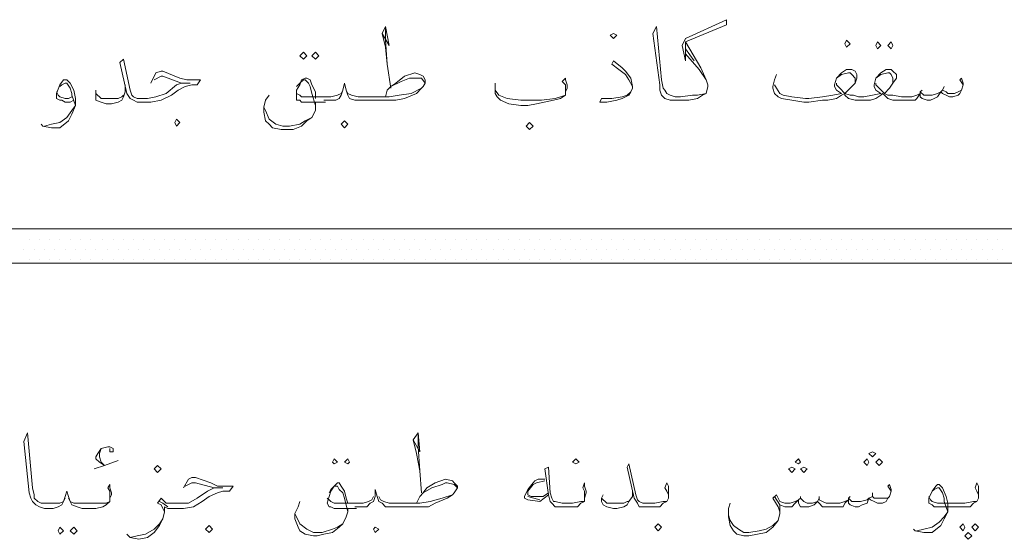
# Model space of a CAD drawing. Header units: metres. Extents: x -18 to 342, y 4 to 63.
# Tile 160 of 173: x 290.58 to 296.12, y 45.64 to 48.56. Entities that reach past the tile are written whole.
import ezdxf

# ---------------------------------------------------------------- set-up
doc = ezdxf.new("R2010")
doc.units = ezdxf.units.M
doc.header["$MEASUREMENT"] = 0
for name, color, linetype in [('PDF_hatch-borshi', 7, 'Continuous'), ('PDF_kaff', 7, 'Continuous'), ('PDF_textt', 7, 'Continuous')]:
    doc.layers.add(name, color=color, linetype=linetype)

msp = doc.modelspace()

# ---------------------------------------------------------------- linework, layer by layer
at = {"layer": 'PDF_hatch-borshi', "lineweight": 18}
for points in [[(290.6351, 47.3245), (290.6351, 47.3245)], [(290.6929, 47.3245), (290.6929, 47.3245)], [(290.7507, 47.3245), (290.7507, 47.3245)], [(290.8084, 47.3245), (290.8084, 47.3245)], [(290.8662, 47.3245), (290.8662, 47.3245)], [(290.924, 47.3245), (290.924, 47.3245)], [(290.9818, 47.3245), (290.9818, 47.3245)], [(291.0492, 47.3245), (291.0492, 47.3245)], [(291.107, 47.3245), (291.107, 47.3245)], [(291.1648, 47.3245), (291.1648, 47.3245)], [(291.2226, 47.3245), (291.2226, 47.3245)], [(291.2804, 47.3245), (291.2804, 47.3245)], [(291.3382, 47.3245), (291.3382, 47.3245)], [(291.396, 47.3245), (291.396, 47.3245)], [(291.4537, 47.3245), (291.4537, 47.3245)], [(291.5115, 47.3245), (291.5115, 47.3245)], [(291.5693, 47.3245), (291.5693, 47.3245)], [(291.6271, 47.3245), (291.6271, 47.3245)], [(291.6849, 47.3245), (291.6849, 47.3245)], [(291.7427, 47.3245), (291.7427, 47.3245)], [(291.8101, 47.3245), (291.8101, 47.3245)], [(291.8679, 47.3245), (291.8679, 47.3245)], [(291.9257, 47.3245), (291.9257, 47.3245)], [(291.9835, 47.3245), (291.9835, 47.3245)], [(292.0412, 47.3245), (292.0412, 47.3245)], [(292.099, 47.3245), (292.099, 47.3245)], [(292.1568, 47.3245), (292.1568, 47.3245)], [(292.2146, 47.3245), (292.2146, 47.3245)], [(292.2724, 47.3245), (292.2724, 47.3245)], [(292.3302, 47.3245), (292.3302, 47.3245)], [(292.388, 47.3245), (292.388, 47.3245)], [(292.4458, 47.3245), (292.4458, 47.3245)], [(292.5132, 47.3245), (292.5132, 47.3245)], [(292.571, 47.3245), (292.571, 47.3245)], [(292.6287, 47.3245), (292.6287, 47.3245)], [(292.6865, 47.3245), (292.6865, 47.3245)], [(292.7443, 47.3245), (292.7443, 47.3245)], [(292.8021, 47.3245), (292.8021, 47.3245)], [(292.8599, 47.3245), (292.8599, 47.3245)], [(292.9177, 47.3245), (292.9177, 47.3245)], [(292.9755, 47.3245), (292.9755, 47.3245)], [(293.0333, 47.3245), (293.0333, 47.3245)], [(293.091, 47.3245), (293.091, 47.3245)], [(293.1488, 47.3245), (293.1488, 47.3245)], [(293.2066, 47.3245), (293.2066, 47.3245)], [(293.274, 47.3245), (293.274, 47.3245)], [(293.3318, 47.3245), (293.3318, 47.3245)], [(293.3896, 47.3245), (293.3896, 47.3245)], [(293.4474, 47.3245), (293.4474, 47.3245)], [(293.5052, 47.3245), (293.5052, 47.3245)], [(293.563, 47.3245), (293.563, 47.3245)], [(293.6208, 47.3245), (293.6208, 47.3245)], [(293.6785, 47.3245), (293.6785, 47.3245)], [(293.7363, 47.3245), (293.7363, 47.3245)], [(293.7941, 47.3245), (293.7941, 47.3245)], [(293.8519, 47.3245), (293.8519, 47.3245)], [(293.9097, 47.3245), (293.9097, 47.3245)], [(293.9771, 47.3245), (293.9771, 47.3245)], [(294.0349, 47.3245), (294.0349, 47.3245)], [(294.0927, 47.3245), (294.0927, 47.3245)], [(294.1505, 47.3245), (294.1505, 47.3245)], [(294.2083, 47.3245), (294.2083, 47.3245)], [(294.266, 47.3245), (294.266, 47.3245)], [(294.3238, 47.3245), (294.3238, 47.3245)], [(294.3816, 47.3245), (294.3816, 47.3245)], [(294.4394, 47.3245), (294.4394, 47.3245)], [(294.4972, 47.3245), (294.4972, 47.3245)], [(294.555, 47.3245), (294.555, 47.3245)], [(294.6128, 47.3245), (294.6128, 47.3245)], [(294.6706, 47.3245), (294.6706, 47.3245)], [(294.738, 47.3245), (294.738, 47.3245)], [(294.7958, 47.3245), (294.7958, 47.3245)], [(294.8536, 47.3245), (294.8536, 47.3245)], [(294.9113, 47.3245), (294.9113, 47.3245)], [(294.9691, 47.3245), (294.9691, 47.3245)], [(295.0269, 47.3245), (295.0269, 47.3245)], [(295.0847, 47.3245), (295.0847, 47.3245)], [(295.1425, 47.3245), (295.1425, 47.3245)], [(295.2003, 47.3245), (295.2003, 47.3245)], [(295.2581, 47.3245), (295.2581, 47.3245)], [(295.3159, 47.3245), (295.3159, 47.3245)], [(295.3736, 47.3245), (295.3736, 47.3245)], [(295.4411, 47.3245), (295.4411, 47.3245)], [(295.4988, 47.3245), (295.4988, 47.3245)], [(295.5566, 47.3245), (295.5566, 47.3245)], [(295.6144, 47.3245), (295.6144, 47.3245)], [(295.6722, 47.3245), (295.6722, 47.3245)], [(295.73, 47.3245), (295.73, 47.3245)], [(295.7878, 47.3245), (295.7878, 47.3245)], [(295.8456, 47.3245), (295.8456, 47.3245)], [(295.9034, 47.3245), (295.9034, 47.3245)], [(295.9611, 47.3245), (295.9611, 47.3245)], [(296.0189, 47.3245), (296.0189, 47.3245)], [(296.0767, 47.3245), (296.0767, 47.3245)], [(290.6062, 47.2667), (290.6062, 47.2667)], [(290.664, 47.2667), (290.664, 47.2667)], [(290.7218, 47.2667), (290.7218, 47.2667)], [(290.7796, 47.2667), (290.7796, 47.2667)], [(290.8373, 47.2667), (290.8373, 47.2667)], [(290.8951, 47.2667), (290.8951, 47.2667)], [(290.9529, 47.2667), (290.9529, 47.2667)], [(291.0107, 47.2667), (291.0107, 47.2667)], [(291.0781, 47.2667), (291.0781, 47.2667)], [(291.1359, 47.2667), (291.1359, 47.2667)], [(291.1937, 47.2667), (291.1937, 47.2667)], [(291.2515, 47.2667), (291.2515, 47.2667)], [(291.3093, 47.2667), (291.3093, 47.2667)], [(291.3671, 47.2667), (291.3671, 47.2667)], [(291.4248, 47.2667), (291.4248, 47.2667)], [(291.4826, 47.2667), (291.4826, 47.2667)], [(291.5404, 47.2667), (291.5404, 47.2667)], [(291.5982, 47.2667), (291.5982, 47.2667)], [(291.656, 47.2667), (291.656, 47.2667)], [(291.7138, 47.2667), (291.7138, 47.2667)], [(291.7812, 47.2667), (291.7812, 47.2667)], [(291.839, 47.2667), (291.839, 47.2667)], [(291.8968, 47.2667), (291.8968, 47.2667)], [(291.9546, 47.2667), (291.9546, 47.2667)], [(292.0123, 47.2667), (292.0123, 47.2667)], [(292.0701, 47.2667), (292.0701, 47.2667)], [(292.1279, 47.2667), (292.1279, 47.2667)], [(292.1857, 47.2667), (292.1857, 47.2667)], [(292.2435, 47.2667), (292.2435, 47.2667)], [(292.3013, 47.2667), (292.3013, 47.2667)], [(292.3591, 47.2667), (292.3591, 47.2667)], [(292.4169, 47.2667), (292.4169, 47.2667)], [(292.4746, 47.2667), (292.4746, 47.2667)], [(292.5421, 47.2667), (292.5421, 47.2667)], [(292.5999, 47.2667), (292.5999, 47.2667)], [(292.6576, 47.2667), (292.6576, 47.2667)], [(292.7154, 47.2667), (292.7154, 47.2667)], [(292.7732, 47.2667), (292.7732, 47.2667)], [(292.831, 47.2667), (292.831, 47.2667)], [(292.8888, 47.2667), (292.8888, 47.2667)], [(292.9466, 47.2667), (292.9466, 47.2667)], [(293.0044, 47.2667), (293.0044, 47.2667)], [(293.0621, 47.2667), (293.0621, 47.2667)], [(293.1199, 47.2667), (293.1199, 47.2667)], [(293.1777, 47.2667), (293.1777, 47.2667)], [(293.2451, 47.2667), (293.2451, 47.2667)], [(293.3029, 47.2667), (293.3029, 47.2667)], [(293.3607, 47.2667), (293.3607, 47.2667)], [(293.4185, 47.2667), (293.4185, 47.2667)], [(293.4763, 47.2667), (293.4763, 47.2667)], [(293.5341, 47.2667), (293.5341, 47.2667)], [(293.5919, 47.2667), (293.5919, 47.2667)], [(293.6497, 47.2667), (293.6497, 47.2667)], [(293.7074, 47.2667), (293.7074, 47.2667)], [(293.7652, 47.2667), (293.7652, 47.2667)], [(293.823, 47.2667), (293.823, 47.2667)], [(293.8808, 47.2667), (293.8808, 47.2667)], [(293.9386, 47.2667), (293.9386, 47.2667)], [(294.006, 47.2667), (294.006, 47.2667)], [(294.0638, 47.2667), (294.0638, 47.2667)], [(294.1216, 47.2667), (294.1216, 47.2667)], [(294.1794, 47.2667), (294.1794, 47.2667)], [(294.2372, 47.2667), (294.2372, 47.2667)], [(294.2949, 47.2667), (294.2949, 47.2667)], [(294.3527, 47.2667), (294.3527, 47.2667)], [(294.4105, 47.2667), (294.4105, 47.2667)], [(294.4683, 47.2667), (294.4683, 47.2667)], [(294.5261, 47.2667), (294.5261, 47.2667)], [(294.5839, 47.2667), (294.5839, 47.2667)], [(294.6417, 47.2667), (294.6417, 47.2667)], [(294.7091, 47.2667), (294.7091, 47.2667)], [(294.7669, 47.2667), (294.7669, 47.2667)], [(294.8247, 47.2667), (294.8247, 47.2667)], [(294.8824, 47.2667), (294.8824, 47.2667)], [(294.9402, 47.2667), (294.9402, 47.2667)], [(294.998, 47.2667), (294.998, 47.2667)], [(295.0558, 47.2667), (295.0558, 47.2667)], [(295.1136, 47.2667), (295.1136, 47.2667)], [(295.1714, 47.2667), (295.1714, 47.2667)], [(295.2292, 47.2667), (295.2292, 47.2667)], [(295.287, 47.2667), (295.287, 47.2667)], [(295.3447, 47.2667), (295.3447, 47.2667)], [(295.4025, 47.2667), (295.4025, 47.2667)], [(295.4699, 47.2667), (295.4699, 47.2667)], [(295.5277, 47.2667), (295.5277, 47.2667)], [(295.5855, 47.2667), (295.5855, 47.2667)], [(295.6433, 47.2667), (295.6433, 47.2667)], [(295.7011, 47.2667), (295.7011, 47.2667)], [(295.7589, 47.2667), (295.7589, 47.2667)], [(295.8167, 47.2667), (295.8167, 47.2667)], [(295.8745, 47.2667), (295.8745, 47.2667)], [(295.9322, 47.2667), (295.9322, 47.2667)], [(295.99, 47.2667), (295.99, 47.2667)], [(296.0478, 47.2667), (296.0478, 47.2667)], [(296.1056, 47.2667), (296.1056, 47.2667)], [(290.6351, 47.2089), (290.6351, 47.2089)], [(290.6929, 47.2089), (290.6929, 47.2089)], [(290.7507, 47.2089), (290.7507, 47.2089)], [(290.8084, 47.2089), (290.8084, 47.2089)], [(290.8662, 47.2089), (290.8662, 47.2089)], [(290.924, 47.2089), (290.924, 47.2089)], [(290.9818, 47.2089), (290.9818, 47.2089)], [(291.0492, 47.2089), (291.0492, 47.2089)], [(291.107, 47.2089), (291.107, 47.2089)], [(291.1648, 47.2089), (291.1648, 47.2089)], [(291.2226, 47.2089), (291.2226, 47.2089)], [(291.2804, 47.2089), (291.2804, 47.2089)], [(291.3382, 47.2089), (291.3382, 47.2089)], [(291.396, 47.2089), (291.396, 47.2089)], [(291.4537, 47.2089), (291.4537, 47.2089)], [(291.5115, 47.2089), (291.5115, 47.2089)], [(291.5693, 47.2089), (291.5693, 47.2089)], [(291.6271, 47.2089), (291.6271, 47.2089)], [(291.6849, 47.2089), (291.6849, 47.2089)], [(291.7427, 47.2089), (291.7427, 47.2089)], [(291.8101, 47.2089), (291.8101, 47.2089)], [(291.8679, 47.2089), (291.8679, 47.2089)], [(291.9257, 47.2089), (291.9257, 47.2089)], [(291.9835, 47.2089), (291.9835, 47.2089)], [(292.0412, 47.2089), (292.0412, 47.2089)], [(292.099, 47.2089), (292.099, 47.2089)], [(292.1568, 47.2089), (292.1568, 47.2089)], [(292.2146, 47.2089), (292.2146, 47.2089)], [(292.2724, 47.2089), (292.2724, 47.2089)], [(292.3302, 47.2089), (292.3302, 47.2089)], [(292.388, 47.2089), (292.388, 47.2089)], [(292.4458, 47.2089), (292.4458, 47.2089)], [(292.5132, 47.2089), (292.5132, 47.2089)], [(292.571, 47.2089), (292.571, 47.2089)], [(292.6287, 47.2089), (292.6287, 47.2089)], [(292.6865, 47.2089), (292.6865, 47.2089)], [(292.7443, 47.2089), (292.7443, 47.2089)], [(292.8021, 47.2089), (292.8021, 47.2089)], [(292.8599, 47.2089), (292.8599, 47.2089)], [(292.9177, 47.2089), (292.9177, 47.2089)], [(292.9755, 47.2089), (292.9755, 47.2089)], [(293.0333, 47.2089), (293.0333, 47.2089)], [(293.091, 47.2089), (293.091, 47.2089)], [(293.1488, 47.2089), (293.1488, 47.2089)], [(293.2066, 47.2089), (293.2066, 47.2089)], [(293.274, 47.2089), (293.274, 47.2089)], [(293.3318, 47.2089), (293.3318, 47.2089)], [(293.3896, 47.2089), (293.3896, 47.2089)], [(293.4474, 47.2089), (293.4474, 47.2089)], [(293.5052, 47.2089), (293.5052, 47.2089)], [(293.563, 47.2089), (293.563, 47.2089)], [(293.6208, 47.2089), (293.6208, 47.2089)], [(293.6785, 47.2089), (293.6785, 47.2089)], [(293.7363, 47.2089), (293.7363, 47.2089)], [(293.7941, 47.2089), (293.7941, 47.2089)], [(293.8519, 47.2089), (293.8519, 47.2089)], [(293.9097, 47.2089), (293.9097, 47.2089)], [(293.9771, 47.2089), (293.9771, 47.2089)], [(294.0349, 47.2089), (294.0349, 47.2089)], [(294.0927, 47.2089), (294.0927, 47.2089)], [(294.1505, 47.2089), (294.1505, 47.2089)], [(294.2083, 47.2089), (294.2083, 47.2089)], [(294.266, 47.2089), (294.266, 47.2089)], [(294.3238, 47.2089), (294.3238, 47.2089)], [(294.3816, 47.2089), (294.3816, 47.2089)], [(294.4394, 47.2089), (294.4394, 47.2089)], [(294.4972, 47.2089), (294.4972, 47.2089)], [(294.555, 47.2089), (294.555, 47.2089)], [(294.6128, 47.2089), (294.6128, 47.2089)], [(294.6706, 47.2089), (294.6706, 47.2089)], [(294.738, 47.2089), (294.738, 47.2089)], [(294.7958, 47.2089), (294.7958, 47.2089)], [(294.8536, 47.2089), (294.8536, 47.2089)], [(294.9113, 47.2089), (294.9113, 47.2089)], [(294.9691, 47.2089), (294.9691, 47.2089)], [(295.0269, 47.2089), (295.0269, 47.2089)], [(295.0847, 47.2089), (295.0847, 47.2089)], [(295.1425, 47.2089), (295.1425, 47.2089)], [(295.2003, 47.2089), (295.2003, 47.2089)], [(295.2581, 47.2089), (295.2581, 47.2089)], [(295.3159, 47.2089), (295.3159, 47.2089)], [(295.3736, 47.2089), (295.3736, 47.2089)], [(295.4411, 47.2089), (295.4411, 47.2089)], [(295.4988, 47.2089), (295.4988, 47.2089)], [(295.5566, 47.2089), (295.5566, 47.2089)], [(295.6144, 47.2089), (295.6144, 47.2089)], [(295.6722, 47.2089), (295.6722, 47.2089)], [(295.73, 47.2089), (295.73, 47.2089)], [(295.7878, 47.2089), (295.7878, 47.2089)], [(295.8456, 47.2089), (295.8456, 47.2089)], [(295.9034, 47.2089), (295.9034, 47.2089)], [(295.9611, 47.2089), (295.9611, 47.2089)], [(296.0189, 47.2089), (296.0189, 47.2089)], [(296.0767, 47.2089), (296.0767, 47.2089)]]:
    msp.add_lwpolyline(points, dxfattribs=at)
at = {"layer": 'PDF_kaff', "lineweight": 20}
for points in [[(289.1519, 47.3823), (297.8296, 47.3823)], [(289.1423, 47.1897), (297.8296, 47.1897)]]:
    msp.add_lwpolyline(points, dxfattribs=at)
at = {"layer": 'PDF_textt', "lineweight": 20}
for points in [[(294.4394, 48.1432), (294.3913, 48.1335), (294.3624, 48.1335), (294.2949, 48.1239), (294.266, 48.1239), (294.2372, 48.1335), (294.2179, 48.1432), (294.2083, 48.1624), (294.1986, 48.1721), (294.189, 48.2202), (294.1601, 48.5188), (294.1408, 48.4803), (294.1794, 48.1913), (294.1794, 48.1624), (294.189, 48.1335), (294.2083, 48.1143), (294.2372, 48.1046), (294.266, 48.1046), (294.2949, 48.1046), (294.3431, 48.1046), (294.3913, 48.1143), (294.4201, 48.1335), (294.4394, 48.1432), (294.449, 48.1817), (294.449, 48.1913), (294.4394, 48.2202), (294.4105, 48.2876), (294.3238, 48.4321), (294.555, 48.5284), (294.555, 48.5573), (294.3238, 48.4514), (294.3046, 48.4128), (294.3238, 48.3262), (294.3238, 48.4321)], [(292.6191, 48.4803), (292.6576, 48.4128), (292.6384, 48.5188), (292.6191, 48.4803), (292.6384, 48.4032), (292.648, 48.3069), (292.6673, 48.1721)], [(292.648, 48.3069), (292.6384, 48.4417), (292.6384, 48.5091)], [(294.3238, 48.3936), (294.372, 48.3262)], [(294.3238, 48.3647), (294.4009, 48.278), (294.4394, 48.2202)], [(291.3189, 48.2009), (291.3478, 48.2587), (291.3767, 48.2684), (291.3863, 48.2684), (291.4826, 48.2298), (291.5212, 48.2202), (291.5501, 48.2202), (291.5982, 48.2202), (291.5789, 48.1913), (291.5501, 48.1913), (291.5115, 48.1817), (291.473, 48.1624), (291.4345, 48.1335), (291.3767, 48.1046), (291.3189, 48.095), (291.2515, 48.095), (291.2419, 48.095), (291.2226, 48.1046), (291.2033, 48.1143), (291.1841, 48.1432), (291.1455, 48.3165), (291.1648, 48.3358), (291.2033, 48.1624), (291.213, 48.1335), (291.2226, 48.1239), (291.2419, 48.1143), (291.2515, 48.1143), (291.2996, 48.1143), (291.3478, 48.1239), (291.4056, 48.1432), (291.4634, 48.1913), (291.4923, 48.2009), (291.5404, 48.2009), (291.4923, 48.2009), (291.3863, 48.2395), (291.3767, 48.2395), (291.3382, 48.2202)], [(294.0253, 48.1817), (294.006, 48.2202), (293.9867, 48.2491), (293.9482, 48.278), (293.9097, 48.3069), (293.9193, 48.3262), (293.9675, 48.2876), (293.9867, 48.2684), (294.0156, 48.2298), (294.0253, 48.1817), (294.0253, 48.1721), (294.0156, 48.1528), (294.006, 48.1335), (293.9675, 48.1143), (293.9386, 48.1046), (293.8808, 48.095), (293.8423, 48.095), (293.8519, 48.1143), (293.9097, 48.1143), (293.9675, 48.1239), (293.9964, 48.1335), (294.0156, 48.1528)], [(292.6384, 48.1239), (292.648, 48.1624), (292.6673, 48.1817), (292.6962, 48.2009), (292.7443, 48.2395), (292.8021, 48.2587), (292.831, 48.2491), (292.8503, 48.2395), (292.8599, 48.2202), (292.8599, 48.2009), (292.8503, 48.1817), (292.8406, 48.1721), (292.8117, 48.1432), (292.7443, 48.1143), (292.6962, 48.1046), (292.6191, 48.1046), (292.5228, 48.1046), (292.4939, 48.1046), (292.465, 48.1046), (292.4361, 48.1143), (292.4265, 48.1335), (292.4169, 48.1624), (292.4072, 48.2009), (292.3976, 48.1624), (292.388, 48.1335), (292.3783, 48.1143), (292.3591, 48.1046), (292.3302, 48.1046), (292.2917, 48.1046)], [(295.8841, 48.1913), (295.8648, 48.2202), (295.8745, 48.2298), (295.8841, 48.2009), (295.8841, 48.1913), (295.8745, 48.1624), (295.8648, 48.1432), (295.8552, 48.1335), (295.8263, 48.1239), (295.807, 48.1239), (295.7878, 48.1335), (295.7685, 48.1432), (295.7589, 48.1528), (295.7396, 48.1239), (295.7204, 48.1143), (295.7011, 48.1046), (295.6818, 48.1046), (295.6529, 48.1143), (295.6433, 48.1239), (295.6433, 48.1432), (295.624, 48.1143), (295.6144, 48.1046), (295.5855, 48.1046), (295.547, 48.1046), (295.5374, 48.1046), (295.4892, 48.1046), (295.4603, 48.1143), (295.4411, 48.1335), (295.4314, 48.1432), (295.4218, 48.1335), (295.3929, 48.1143), (295.364, 48.1046), (295.3255, 48.1046), (295.3159, 48.1046), (295.3062, 48.1046), (295.2773, 48.1046), (295.2388, 48.1143), (295.2195, 48.1335), (295.2195, 48.1432), (295.2003, 48.1335), (295.1714, 48.1143), (295.1232, 48.1046), (295.0943, 48.1046), (295.0173, 48.095), (294.9884, 48.095), (294.921, 48.1046), (294.8632, 48.1143), (294.8439, 48.1239), (294.8247, 48.1432), (294.815, 48.1721), (294.815, 48.1817), (294.8247, 48.2202), (294.8343, 48.2491)], [(294.8247, 48.1913), (294.8343, 48.1721), (294.8536, 48.1432), (294.8728, 48.1335), (294.921, 48.1239), (294.998, 48.1143), (295.0173, 48.1143), (295.0943, 48.1239), (295.1521, 48.1335), (295.2003, 48.1432), (295.1714, 48.1624), (295.1618, 48.1817), (295.1618, 48.1913), (295.1714, 48.2298), (295.2003, 48.2587), (295.2292, 48.278), (295.2484, 48.278), (295.2581, 48.278), (295.2773, 48.2684), (295.287, 48.2491), (295.287, 48.2298), (295.2773, 48.2009), (295.2484, 48.1721), (295.2195, 48.1432), (295.2484, 48.1335), (295.2677, 48.1335), (295.2966, 48.1239), (295.3159, 48.1239), (295.3255, 48.1239), (295.3736, 48.1335), (295.4218, 48.1432), (295.3929, 48.1624), (295.3833, 48.1817), (295.3833, 48.1913), (295.3929, 48.2298), (295.4218, 48.2587), (295.4507, 48.278), (295.4699, 48.278), (295.4796, 48.278), (295.4892, 48.2684), (295.5085, 48.2491), (295.5085, 48.2298), (295.4892, 48.2009), (295.4699, 48.1721), (295.4411, 48.1432), (295.4603, 48.1335), (295.4892, 48.1335), (295.5374, 48.1239), (295.547, 48.1239), (295.5952, 48.1239), (295.624, 48.1335), (295.6433, 48.1432), (295.6433, 48.1528), (295.6626, 48.1335), (295.6818, 48.1335), (295.7107, 48.1335), (295.7396, 48.1432), (295.7589, 48.1528), (295.7685, 48.1624), (295.7878, 48.1528), (295.7974, 48.1432), (295.8359, 48.1432), (295.8552, 48.1528), (295.8745, 48.1624)], [(295.2773, 48.2009), (295.2773, 48.2298), (295.2581, 48.2491), (295.2484, 48.2587), (295.2388, 48.2587), (295.2003, 48.2491), (295.1714, 48.2298)], [(295.4892, 48.2009), (295.4892, 48.2298), (295.4796, 48.2491), (295.4699, 48.2587), (295.4603, 48.2587), (295.4218, 48.2491), (295.3929, 48.2298)], [(290.8855, 48.1046), (290.8662, 48.095), (290.8373, 48.095), (290.8181, 48.1046), (290.8084, 48.1046), (290.7892, 48.1143), (290.7892, 48.1335), (290.7892, 48.1432), (290.8084, 48.1913), (290.8277, 48.2202), (290.8373, 48.2202), (290.847, 48.2202), (290.8662, 48.2009), (290.8855, 48.1624), (290.8951, 48.1143), (290.8951, 48.0757), (290.8759, 48.0276), (290.8566, 47.9891), (290.8084, 47.9505), (290.7603, 47.9505), (290.7121, 47.9602), (290.7025, 47.9698)], [(290.8084, 48.1817), (290.8181, 48.1913), (290.8373, 48.2009), (290.847, 48.2009), (290.8662, 48.1721), (290.8759, 48.1432), (290.8759, 48.1335), (290.8951, 48.0757), (290.8759, 48.0468), (290.847, 48.0083), (290.8084, 47.9794), (290.7603, 47.9698), (290.7218, 47.9602)], [(292.3013, 48.095), (292.1664, 48.095), (292.1568, 48.1046), (292.1376, 48.1046), (292.1376, 48.1143), (292.1376, 48.1239), (292.1376, 48.1624), (292.1568, 48.1913), (292.1664, 48.2202), (292.1857, 48.2298), (292.1953, 48.2298), (292.2146, 48.2202), (292.2242, 48.1913), (292.2435, 48.1528), (292.2435, 48.1143)], [(292.1376, 48.1817), (292.1568, 48.2009), (292.1761, 48.2202), (292.1857, 48.2202), (292.205, 48.2009), (292.2146, 48.1817), (292.2242, 48.1432), (292.2435, 48.0757)], [(292.6673, 48.1817), (292.7251, 48.2106), (292.7732, 48.2298), (292.8021, 48.2298), (292.8117, 48.2298), (292.8406, 48.2298), (292.8599, 48.2009)], [(293.6497, 48.1528), (293.6497, 48.1721), (293.6497, 48.1913), (293.6304, 48.2106), (293.6497, 48.2298), (293.6497, 48.2202), (293.6593, 48.1913), (293.6593, 48.1721), (293.6497, 48.1528), (293.6497, 48.1335), (293.6208, 48.1143), (293.5822, 48.1046), (293.4859, 48.0854), (293.4378, 48.0757), (293.3992, 48.0757), (293.3318, 48.0854), (293.2837, 48.1046), (293.2644, 48.1239), (293.2548, 48.1432), (293.2548, 48.1624), (293.2548, 48.1721), (293.2548, 48.2009)], [(295.1714, 48.2009), (295.1714, 48.1913), (295.1906, 48.1721), (295.2195, 48.1432)], [(295.3929, 48.2009), (295.3929, 48.1913), (295.4122, 48.1721), (295.4411, 48.1432)], [(290.8759, 48.1239), (290.8566, 48.1143), (290.8373, 48.1143), (290.8084, 48.1239), (290.7988, 48.1335), (290.7892, 48.1528)], [(291.1744, 48.1913), (291.1744, 48.1528), (291.1648, 48.1239), (291.1552, 48.1046), (291.1359, 48.095), (291.0974, 48.0854), (291.0685, 48.0854), (291.0396, 48.095), (291.0107, 48.1046), (291.0107, 48.1335), (291.0107, 48.1432), (291.0107, 48.1624)], [(291.0107, 48.1432), (291.0396, 48.1143), (291.0781, 48.1143), (291.0878, 48.1143), (291.1359, 48.1143), (291.1552, 48.1239), (291.1648, 48.1335)], [(292.3976, 48.1624), (292.388, 48.1432), (292.3687, 48.1335), (292.3302, 48.1239), (292.2917, 48.1239), (292.1664, 48.1239), (292.1568, 48.1335), (292.1376, 48.1432), (292.1376, 48.1528)], [(292.4169, 48.1624), (292.4265, 48.1432), (292.4458, 48.1335), (292.4843, 48.1239), (292.5228, 48.1239), (292.6576, 48.1239), (292.7154, 48.1335), (292.7828, 48.1432), (292.8406, 48.1721)], [(293.2548, 48.1624), (293.274, 48.1335), (293.3222, 48.1143), (293.3992, 48.1046), (293.4281, 48.1046), (293.5148, 48.1046), (293.5919, 48.1143), (293.6208, 48.1239), (293.6497, 48.1335)], [(295.6529, 48.1624), (295.6433, 48.1528)], [(295.7781, 48.1817), (295.7685, 48.1624)], [(292.2435, 48.095), (292.2435, 48.0757), (292.2435, 48.0468), (292.2242, 48.0083), (292.1953, 47.9891), (292.1664, 47.9602), (292.1183, 47.9409), (292.0701, 47.9409), (292.0509, 47.9409), (292.0027, 47.9505), (291.9835, 47.9698), (291.9642, 47.9891), (291.9546, 48.0372), (291.9546, 48.0661), (291.9642, 48.1046), (291.9835, 48.1335)], [(292.2242, 48.0083), (292.1857, 47.9891), (292.1568, 47.9698), (292.099, 47.9602), (292.0605, 47.9602), (292.022, 47.9698), (291.9835, 47.9987), (291.9642, 48.0468), (291.9546, 48.0661)], [(291.0878, 45.8702), (291.0878, 45.8798), (291.0878, 45.9087), (291.0781, 45.928), (291.0878, 45.9472), (291.0878, 45.928), (291.0974, 45.8991), (291.0974, 45.8895), (291.0878, 45.8702), (291.0878, 45.8509), (291.0685, 45.8317), (291.0492, 45.822), (291.0107, 45.8124), (290.9625, 45.8124), (290.9337, 45.8124), (290.9048, 45.822), (290.8759, 45.8317), (290.8662, 45.8509), (290.8566, 45.8798), (290.847, 45.9087), (290.8373, 45.8798), (290.8277, 45.8509), (290.8181, 45.8317), (290.7988, 45.822), (290.7699, 45.8124), (290.7314, 45.8124), (290.7218, 45.8124), (290.6929, 45.822), (290.6736, 45.8317), (290.6543, 45.8509), (290.6447, 45.8702), (290.6351, 45.8991), (290.6062, 46.188), (290.6255, 46.2362), (290.6543, 45.928), (290.664, 45.8895), (290.664, 45.8702), (290.6832, 45.8509), (290.7025, 45.8413), (290.7218, 45.8413), (290.7314, 45.8413), (290.7699, 45.8413), (290.8084, 45.8413), (290.8277, 45.8509), (290.8373, 45.8702)], [(292.7925, 46.1977), (292.831, 46.1302), (292.8214, 46.2362), (292.7925, 46.1977), (292.8117, 46.1206), (292.831, 46.0243), (292.8406, 45.8991)], [(292.831, 46.0243), (292.8214, 46.1591), (292.8214, 46.2362)], [(291.0878, 46.1495), (291.0878, 46.1302), (291.107, 46.1302), (291.107, 46.1495), (291.0878, 46.1591), (291.0781, 46.1591), (291.0396, 46.1495), (291.0203, 46.1206), (291.0107, 46.1013), (291.0107, 46.0917), (291.03, 46.0725), (291.0589, 46.0532), (291.0011, 46.0339), (291.0589, 46.0532), (291.1359, 46.0821)], [(291.0589, 46.0532), (291.0396, 46.0725), (291.03, 46.1013), (291.03, 46.1206), (291.0396, 46.1495)], [(293.7556, 45.8702), (293.7556, 45.8895), (293.7556, 45.9087), (293.746, 45.928), (293.7556, 45.9569), (293.7556, 45.9376), (293.7652, 45.9087), (293.7652, 45.8991), (293.7556, 45.8702), (293.7556, 45.8509), (293.7363, 45.8413), (293.7171, 45.822), (293.6785, 45.822), (293.6304, 45.822), (293.5919, 45.822), (293.5726, 45.8413), (293.563, 45.8509), (293.5533, 45.8895), (293.5341, 46.0339), (293.5533, 46.0436), (293.563, 45.8991), (293.5726, 45.8702), (293.5822, 45.8509), (293.5919, 45.8509), (293.6304, 45.8413), (293.6882, 45.8413), (293.7363, 45.8509), (293.7556, 45.8509)], [(294.2275, 45.8702), (294.2275, 45.8895), (294.2179, 45.9087), (294.2083, 45.928), (294.2179, 45.9569), (294.2275, 45.9376), (294.2275, 45.9087), (294.2275, 45.8991), (294.2275, 45.8702), (294.2179, 45.8509), (294.1986, 45.8413), (294.1794, 45.822), (294.1408, 45.822), (294.0927, 45.822), (294.0831, 45.822), (294.0638, 45.822), (294.0542, 45.8413), (294.0349, 45.8702), (293.9964, 46.0436), (294.006, 46.0628), (294.0445, 45.8895), (294.0542, 45.8606), (294.0638, 45.8509), (294.0831, 45.8413), (294.0927, 45.8413), (294.1505, 45.8413), (294.1986, 45.8509), (294.2179, 45.8509)], [(291.5019, 45.928), (291.5308, 45.9761), (291.5501, 45.9858), (291.5693, 45.9858), (291.656, 45.9569), (291.6945, 45.9376), (291.733, 45.9376), (291.7812, 45.9376), (291.7619, 45.9087), (291.7234, 45.9087), (291.6945, 45.8991), (291.6464, 45.8798), (291.6078, 45.8509), (291.5597, 45.822), (291.5019, 45.8124), (291.4248, 45.8124), (291.4152, 45.8124), (291.396, 45.822), (291.396, 45.7931), (291.3863, 45.7546), (291.3671, 45.7161), (291.3382, 45.6776), (291.2996, 45.6487), (291.2515, 45.639), (291.2033, 45.6487), (291.1841, 45.6679)], [(291.396, 45.7931), (291.3863, 45.8124), (291.3767, 45.8317), (291.3574, 45.8413), (291.3767, 45.8702), (291.4056, 45.8413), (291.4248, 45.8413), (291.473, 45.8413), (291.5308, 45.8413), (291.5789, 45.8702), (291.6367, 45.9087), (291.6753, 45.928), (291.7234, 45.928), (291.6753, 45.928), (291.5693, 45.9569), (291.5501, 45.9569), (291.5115, 45.9376)], [(292.4746, 45.8124), (292.3494, 45.8124), (292.3302, 45.822), (292.3205, 45.822), (292.3109, 45.8413), (292.3205, 45.8798), (292.3302, 45.9087), (292.3494, 45.9376), (292.3687, 45.9569), (292.3783, 45.9569), (292.388, 45.9376), (292.4072, 45.9087), (292.4169, 45.8702), (292.4265, 45.8413)], [(292.3205, 45.8991), (292.3302, 45.9184), (292.3494, 45.9376), (292.3687, 45.9376), (292.3783, 45.9184), (292.3976, 45.8991), (292.4072, 45.8702), (292.4265, 45.7931)], [(292.8117, 45.8413), (292.831, 45.8798), (292.8503, 45.8991), (292.8695, 45.928), (292.9177, 45.9569), (292.9755, 45.9761), (293.014, 45.9665), (293.0236, 45.9569), (293.0429, 45.9376), (293.0429, 45.928), (293.0236, 45.8991), (293.014, 45.8895), (292.9851, 45.8702), (292.9177, 45.8413), (292.8792, 45.822), (292.8021, 45.822), (292.7058, 45.822), (292.6673, 45.822), (292.6384, 45.822), (292.6191, 45.8413), (292.5999, 45.8509), (292.5902, 45.8798), (292.5806, 45.9184), (292.5806, 45.8798), (292.571, 45.8509), (292.5517, 45.8413), (292.5324, 45.822), (292.5035, 45.822), (292.465, 45.822)], [(292.8503, 45.8991), (292.8984, 45.928), (292.9562, 45.9472), (292.9755, 45.9569), (292.9851, 45.9569), (293.0236, 45.9472), (293.0429, 45.928)], [(293.5341, 45.9761), (293.4956, 45.9761), (293.4763, 45.9665), (293.4667, 45.9569), (293.4378, 45.9184), (293.4185, 45.8798), (293.4185, 45.8702), (293.4378, 45.8606), (293.5052, 45.8509), (293.5533, 45.8895)], [(293.5341, 45.9665), (293.4859, 45.9569), (293.4667, 45.9472), (293.4378, 45.9087), (293.4378, 45.8991), (293.4378, 45.8895), (293.457, 45.8798), (293.5244, 45.8798), (293.5533, 45.8991)], [(295.4796, 45.9087), (295.4603, 45.9376), (295.4699, 45.9472), (295.4796, 45.9184), (295.4796, 45.9087), (295.4699, 45.8798), (295.4603, 45.8702), (295.4507, 45.8509), (295.4314, 45.8413), (295.4025, 45.8413), (295.3833, 45.8509), (295.364, 45.8606), (295.3544, 45.8702), (295.3447, 45.8413), (295.3159, 45.8317), (295.2966, 45.822), (295.2773, 45.822), (295.2484, 45.8317), (295.2388, 45.8413), (295.2388, 45.8606), (295.2195, 45.8413), (295.2099, 45.822), (295.181, 45.822), (295.1425, 45.822), (295.1136, 45.822), (295.0943, 45.822), (295.0751, 45.8413), (295.0654, 45.8509), (295.0462, 45.8317), (295.0173, 45.822), (294.998, 45.822), (294.9691, 45.822), (294.9595, 45.8413), (294.9595, 45.8606), (294.9402, 45.8413), (294.921, 45.822), (294.9017, 45.822), (294.8824, 45.822), (294.8536, 45.8317), (294.8247, 45.8798)], [(295.9708, 45.8702), (295.9708, 45.8895), (295.9611, 45.9087), (295.9515, 45.928), (295.9611, 45.9569), (295.9708, 45.9376), (295.9708, 45.9087), (295.9708, 45.8991), (295.9708, 45.8702), (295.9611, 45.8509), (295.9419, 45.8413), (295.9226, 45.822), (295.8841, 45.822), (295.8359, 45.822), (295.7396, 45.822), (295.7204, 45.822), (295.7107, 45.8317), (295.6915, 45.8413), (295.6915, 45.8606), (295.6915, 45.8702), (295.7107, 45.9087), (295.73, 45.9376), (295.7396, 45.9472), (295.7493, 45.9472), (295.7685, 45.928), (295.7878, 45.8798), (295.7974, 45.8413), (295.7974, 45.7931), (295.7781, 45.7546), (295.7589, 45.7161), (295.7107, 45.6776), (295.6626, 45.6776), (295.6144, 45.6872), (295.6048, 45.6968)], [(295.7107, 45.9087), (295.7204, 45.9184), (295.7396, 45.928), (295.7493, 45.928), (295.7685, 45.8991), (295.7781, 45.8702), (295.7781, 45.8509), (295.7974, 45.7931), (295.7781, 45.7643), (295.7493, 45.7354), (295.7107, 45.7065), (295.6626, 45.6968), (295.624, 45.6872)], [(290.8566, 45.8702), (290.8662, 45.8509), (290.8855, 45.8413), (290.924, 45.8413), (290.9625, 45.8413), (291.0203, 45.8413), (291.0685, 45.8413), (291.0878, 45.8509)], [(292.571, 45.8798), (292.5613, 45.8606), (292.5421, 45.8509), (292.5132, 45.8413), (292.465, 45.8413), (292.3494, 45.8413), (292.3302, 45.8509), (292.3205, 45.8606), (292.3109, 45.8702)], [(292.5999, 45.8798), (292.6095, 45.8606), (292.6287, 45.8509), (292.6576, 45.8413), (292.7058, 45.8413), (292.831, 45.8413), (292.8888, 45.8509), (292.9562, 45.8702), (293.014, 45.8895)], [(293.5052, 45.8606), (293.4378, 45.8798)], [(294.0253, 45.9087), (294.0253, 45.8798), (294.006, 45.8509), (293.9964, 45.8317), (293.9771, 45.822), (293.9386, 45.8124), (293.9193, 45.8124), (293.8808, 45.822), (293.8615, 45.8317), (293.8519, 45.8509), (293.8519, 45.8702), (293.8615, 45.8895)], [(293.8519, 45.8702), (293.8808, 45.8413), (293.9193, 45.8413), (293.929, 45.8413), (293.9771, 45.8413), (293.9964, 45.8509), (294.006, 45.8509)], [(294.8536, 45.7931), (294.8439, 45.822), (294.815, 45.8702), (294.8343, 45.8895), (294.8439, 45.8702), (294.8536, 45.8509), (294.8824, 45.8413), (294.9113, 45.8413), (294.9402, 45.8509), (294.9595, 45.8606), (294.9691, 45.8702), (294.9884, 45.8509), (295.0077, 45.8413), (295.0365, 45.8413), (295.0654, 45.8509), (295.0751, 45.8702), (295.0751, 45.8606), (295.0943, 45.8509), (295.1136, 45.8413), (295.1425, 45.8413), (295.1906, 45.8413), (295.2195, 45.8509), (295.2388, 45.8606), (295.2388, 45.8702), (295.2581, 45.8509), (295.2773, 45.8509), (295.3062, 45.8509), (295.3447, 45.8606), (295.3544, 45.8702), (295.3736, 45.8798), (295.3833, 45.8702), (295.4025, 45.8702), (295.4314, 45.8702), (295.4603, 45.8702), (295.4699, 45.8798)], [(294.9691, 45.8798), (294.9691, 45.8702)], [(295.0751, 45.8798), (295.0751, 45.8702)], [(295.2484, 45.8798), (295.2388, 45.8702)], [(295.3736, 45.8991), (295.3736, 45.8798)], [(295.6915, 45.8798), (295.7011, 45.8606), (295.7107, 45.8509), (295.7396, 45.8413), (295.8359, 45.8413), (295.8937, 45.8413), (295.9419, 45.8509), (295.9611, 45.8509)], [(291.4152, 45.822), (291.3863, 45.8413), (291.3671, 45.8509)], [(292.4265, 45.8124), (292.4265, 45.7931), (292.4169, 45.7643), (292.3976, 45.7257), (292.3783, 45.7065), (292.3398, 45.6776), (292.2917, 45.6679), (292.2531, 45.6583), (292.2339, 45.6583), (292.1857, 45.6679), (292.1568, 45.6872), (292.1472, 45.7065), (292.1279, 45.7546), (292.1279, 45.7835), (292.1472, 45.822), (292.1568, 45.8509)], [(294.8536, 45.8317), (294.8536, 45.7931), (294.8536, 45.7835), (294.8439, 45.745), (294.815, 45.7065), (294.7765, 45.6776), (294.7283, 45.6679), (294.6802, 45.6583), (294.6513, 45.6583), (294.6128, 45.6679), (294.5935, 45.6872), (294.5742, 45.7161), (294.5646, 45.7643), (294.5646, 45.8124), (294.5742, 45.8413)], [(292.3976, 45.7257), (292.3687, 45.7065), (292.3398, 45.6968), (292.282, 45.6776), (292.2339, 45.6776), (292.1953, 45.6968), (292.1568, 45.7257), (292.1376, 45.7643), (292.1279, 45.7835)], [(294.5646, 45.7739), (294.5742, 45.745), (294.5935, 45.7161), (294.6224, 45.6968), (294.6513, 45.6776), (294.6802, 45.6776), (294.738, 45.6872), (294.7765, 45.6968), (294.815, 45.7161), (294.8439, 45.745)], [(291.2033, 45.6487), (291.2419, 45.6583), (291.29, 45.6679), (291.3382, 45.6968), (291.3671, 45.7257), (291.3863, 45.7546)]]:
    msp.add_lwpolyline(points, dxfattribs=at)
for points in [[(293.9193, 48.4514), (293.9386, 48.4706), (293.9193, 48.4803), (293.9001, 48.4706)], [(295.2292, 48.4032), (295.2484, 48.4225), (295.2292, 48.4417), (295.2195, 48.4225)], [(295.4025, 48.4321), (295.4218, 48.4128), (295.4025, 48.3936), (295.3929, 48.4128)], [(295.4796, 48.4321), (295.4892, 48.4128), (295.4796, 48.3936), (295.4603, 48.4128)], [(292.1761, 48.3358), (292.1953, 48.355), (292.1761, 48.3743), (292.1568, 48.355)], [(292.2435, 48.3358), (292.2628, 48.355), (292.2435, 48.3743), (292.2242, 48.355)], [(291.4634, 47.9602), (291.4826, 47.9794), (291.4634, 47.9987), (291.4537, 47.9794)], [(292.4072, 47.9505), (292.4265, 47.9698), (292.4072, 47.9891), (292.388, 47.9698)], [(293.4474, 47.9409), (293.4667, 47.9602), (293.4474, 47.9794), (293.4281, 47.9602)], [(292.3494, 46.0628), (292.3687, 46.0725), (292.3494, 46.0917), (292.3398, 46.0725)], [(292.4265, 46.0628), (292.4361, 46.0725), (292.4265, 46.0917), (292.4072, 46.0725)], [(293.7074, 46.0628), (293.7267, 46.0725), (293.7074, 46.0917), (293.6882, 46.0725)], [(294.9595, 46.0628), (294.9691, 46.0725), (294.9595, 46.0917), (294.9402, 46.0725)], [(295.3447, 46.0532), (295.3544, 46.0725), (295.3447, 46.0917), (295.3255, 46.0725)], [(295.3736, 46.1013), (295.3929, 46.1206), (295.3736, 46.1302), (295.3544, 46.1206)], [(295.4122, 46.0532), (295.4314, 46.0725), (295.4122, 46.0917), (295.3929, 46.0725)], [(291.3574, 46.0147), (291.3767, 46.0339), (291.3574, 46.0532), (291.3382, 46.0339)], [(294.921, 46.0147), (294.9402, 46.0339), (294.921, 46.0436), (294.9017, 46.0339)], [(294.9884, 46.0147), (295.0077, 46.0339), (294.9884, 46.0436), (294.9691, 46.0339)], [(290.8084, 45.7065), (290.8277, 45.6872), (290.8084, 45.6679), (290.7988, 45.6872)], [(290.8855, 45.7065), (290.9048, 45.6872), (290.8855, 45.6679), (290.8662, 45.6872)], [(291.6464, 45.6776), (291.6656, 45.6968), (291.6464, 45.7161), (291.6271, 45.6968)], [(292.5806, 45.6776), (292.5999, 45.6968), (292.5806, 45.7065), (292.571, 45.6968)], [(294.1697, 45.6872), (294.189, 45.7065), (294.1697, 45.7257), (294.1505, 45.7065)], [(295.8841, 45.7257), (295.8937, 45.7065), (295.8841, 45.6872), (295.8648, 45.7065)], [(295.9515, 45.7257), (295.9708, 45.7065), (295.9515, 45.6872), (295.9322, 45.7065)], [(295.913, 45.6776), (295.9322, 45.6583), (295.913, 45.639), (295.8937, 45.6583)]]:
    msp.add_lwpolyline(points, close=True, dxfattribs=at)

doc.saveas('drawing.dxf')
